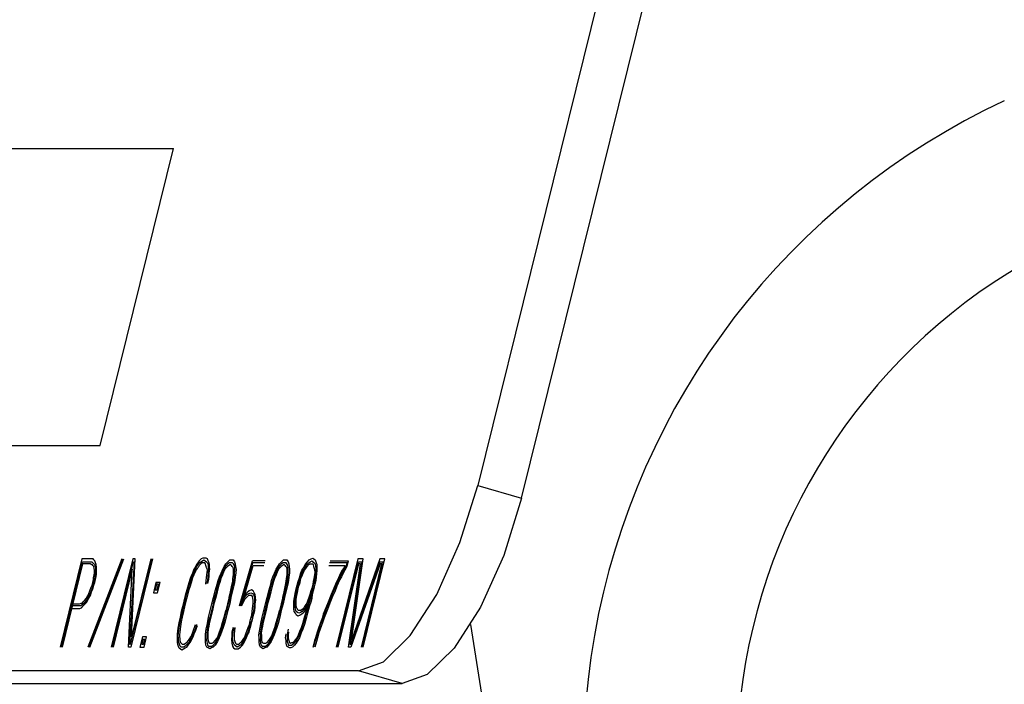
# Model space of a CAD drawing. Extents: x 1529 to 4201, y -422 to 622.
# Tile 143 of 256: x 2006.183 to 2006.824, y 501.18 to 501.613. Entities that reach past the tile are written whole.
import ezdxf

# ---------------------------------------------------------------- set-up
doc = ezdxf.new("R2010")
doc.units = 0
doc.header["$MEASUREMENT"] = 0
doc.layers.add('SPILL-BUCKET', color=1, linetype='CONTINUOUS')

msp = doc.modelspace()

# ---------------------------------------------------------------- linework, layer by layer
at = {"layer": 'SPILL-BUCKET', "color": 8, "linetype": 'Continuous'}
for p, q in [((2006.66077, 502.03364), (2006.48156, 501.30969)), ((2006.51009, 501.30141), (2006.68931, 502.02536)), ((2006.10454, 501.52872), (2006.28349, 501.52872)), ((2006.2357, 501.33567), (2006.28349, 501.52872)), ((2006.05675, 501.33567), (2006.2357, 501.33567)), ((2006.46999, 501.27241), (2006.48156, 501.30969)), ((2006.48156, 501.30969), (2006.51009, 501.30141)), ((2006.51009, 501.30141), (2006.49853, 501.26413)), ((2006.45487, 501.23877), (2006.46999, 501.27241)), ((2006.22389, 501.26179), (2006.20971, 501.20451)), ((2006.22944, 501.26179), (2006.22389, 501.26179)), ((2006.2499, 501.26179), (2006.22776, 501.20451)), ((2006.22848, 501.20451), (2006.25039, 501.26179)), ((2006.22896, 501.20451), (2006.25111, 501.26179)), ((2006.23017, 501.26179), (2006.22944, 501.26179)), ((2006.23114, 501.26179), (2006.23017, 501.26179)), ((2006.23171, 501.26118), (2006.23114, 501.26179)), ((2006.23228, 501.26057), (2006.23171, 501.26118)), ((2006.2327, 501.25935), (2006.23228, 501.26057)), ((2006.25709, 501.26179), (2006.24291, 501.20451)), ((2006.25543, 501.20633), (2006.26916, 501.26179)), ((2006.26988, 501.26179), (2006.2557, 501.20451)), ((2006.25616, 501.21121), (2006.25854, 501.26179)), ((2006.26868, 501.26179), (2006.25616, 501.21121)), ((2006.25854, 501.26179), (2006.25709, 501.26179)), ((2006.3003, 501.26057), (2006.29928, 501.25935)), ((2006.30157, 501.26179), (2006.3003, 501.26057)), ((2006.30136, 501.25996), (2006.30248, 501.26057)), ((2006.30269, 501.2624), (2006.30157, 501.26179)), ((2006.30248, 501.26057), (2006.30335, 501.26118)), ((2006.30365, 501.2624), (2006.30269, 501.2624)), ((2006.30335, 501.26118), (2006.30417, 501.26057)), ((2006.30486, 501.2624), (2006.30365, 501.2624)), ((2006.30417, 501.26057), (2006.30498, 501.25996)), ((2006.30568, 501.26179), (2006.30486, 501.2624)), ((2006.3061, 501.26057), (2006.30568, 501.26179)), ((2006.30676, 501.25935), (2006.3061, 501.26057)), ((2006.31892, 501.25996), (2006.32019, 501.26118)), ((2006.32019, 501.26118), (2006.3214, 501.26118)), ((2006.3214, 501.26118), (2006.32237, 501.26118)), ((2006.32237, 501.26118), (2006.32327, 501.25996)), ((2006.3265, 501.23132), (2006.33495, 501.26057)), ((2006.34316, 501.26057), (2006.33495, 501.26057)), ((2006.35381, 501.25996), (2006.35508, 501.26118)), ((2006.35508, 501.26118), (2006.35629, 501.26118)), ((2006.35629, 501.26118), (2006.35725, 501.26118)), ((2006.35725, 501.26118), (2006.35816, 501.25996)), ((2006.37065, 501.25996), (2006.37192, 501.26118)), ((2006.37192, 501.26118), (2006.37303, 501.26179)), ((2006.37258, 501.25996), (2006.3737, 501.26057)), ((2006.37303, 501.26179), (2006.37415, 501.2624)), ((2006.3737, 501.26057), (2006.37427, 501.25996)), ((2006.37415, 501.2624), (2006.37497, 501.26179)), ((2006.37497, 501.26179), (2006.37578, 501.26118)), ((2006.37578, 501.26118), (2006.3762, 501.25996)), ((2006.38547, 501.26057), (2006.3973, 501.26057)), ((2006.40358, 501.26179), (2006.38939, 501.20451)), ((2006.3973, 501.26057), (2006.39639, 501.25691)), ((2006.39938, 501.20877), (2006.40695, 501.26179)), ((2006.41782, 501.26179), (2006.39938, 501.20877)), ((2006.40695, 501.26179), (2006.40358, 501.26179)), ((2006.40702, 501.20451), (2006.4212, 501.26179)), ((2006.4212, 501.26179), (2006.41782, 501.26179)), ((2006.49853, 501.26413), (2006.48341, 501.23049)), ((2006.21044, 501.20451), (2006.22416, 501.25996)), ((2006.22435, 501.25874), (2006.21092, 501.20451)), ((2006.22416, 501.25996), (2006.22899, 501.25996)), ((2006.22869, 501.25874), (2006.22435, 501.25874)), ((2006.22941, 501.25874), (2006.22869, 501.25874)), ((2006.22899, 501.25996), (2006.22972, 501.25996)), ((2006.22999, 501.25813), (2006.22941, 501.25874)), ((2006.22972, 501.25996), (2006.23044, 501.25996)), ((2006.23047, 501.25813), (2006.22999, 501.25813)), ((2006.23044, 501.25996), (2006.23101, 501.25935)), ((2006.23104, 501.25752), (2006.23047, 501.25813)), ((2006.23101, 501.25935), (2006.23159, 501.25874)), ((2006.23162, 501.25691), (2006.23104, 501.25752)), ((2006.23159, 501.25874), (2006.23216, 501.25813)), ((2006.2318, 501.25569), (2006.23162, 501.25691)), ((2006.23198, 501.25448), (2006.2318, 501.25569)), ((2006.23201, 501.25265), (2006.23198, 501.25448)), ((2006.23216, 501.25813), (2006.23258, 501.25691)), ((2006.23258, 501.25691), (2006.23277, 501.25569)), ((2006.23313, 501.25813), (2006.2327, 501.25935)), ((2006.23277, 501.25569), (2006.2328, 501.25387)), ((2006.2334, 501.2563), (2006.23313, 501.25813)), ((2006.23331, 501.25204), (2006.23343, 501.25448)), ((2006.23343, 501.25448), (2006.2334, 501.2563)), ((2006.24363, 501.20451), (2006.25736, 501.25996)), ((2006.25664, 501.25509), (2006.24412, 501.20451)), ((2006.25425, 501.20451), (2006.25664, 501.25509)), ((2006.25784, 501.25996), (2006.25495, 501.20633)), ((2006.25736, 501.25996), (2006.25784, 501.25996)), ((2006.29677, 501.25509), (2006.29593, 501.25265)), ((2006.29756, 501.2563), (2006.29677, 501.25509)), ((2006.2972, 501.25387), (2006.29789, 501.25569)), ((2006.29807, 501.25448), (2006.29753, 501.25326)), ((2006.29849, 501.25813), (2006.29756, 501.2563)), ((2006.29789, 501.25569), (2006.29867, 501.25691)), ((2006.29885, 501.25569), (2006.29807, 501.25448)), ((2006.29928, 501.25935), (2006.29849, 501.25813)), ((2006.29867, 501.25691), (2006.29946, 501.25813)), ((2006.29949, 501.2563), (2006.29885, 501.25569)), ((2006.29946, 501.25813), (2006.30049, 501.25935)), ((2006.30027, 501.25752), (2006.29949, 501.2563)), ((2006.3013, 501.25874), (2006.30027, 501.25752)), ((2006.30049, 501.25935), (2006.30136, 501.25996)), ((2006.30218, 501.25935), (2006.3013, 501.25874)), ((2006.3029, 501.25935), (2006.30218, 501.25935)), ((2006.30386, 501.25935), (2006.3029, 501.25935)), ((2006.30444, 501.25874), (2006.30386, 501.25935)), ((2006.30462, 501.25752), (2006.30444, 501.25874)), ((2006.30504, 501.2563), (2006.30462, 501.25752)), ((2006.30498, 501.25996), (2006.30556, 501.25935)), ((2006.30537, 501.25569), (2006.30504, 501.2563)), ((2006.30556, 501.25448), (2006.30537, 501.25569)), ((2006.30549, 501.25326), (2006.30556, 501.25448)), ((2006.30556, 501.25935), (2006.30598, 501.25813)), ((2006.30598, 501.25813), (2006.30616, 501.25691)), ((2006.30634, 501.25569), (2006.30613, 501.25387)), ((2006.30616, 501.25691), (2006.30634, 501.25569)), ((2006.30694, 501.25813), (2006.30676, 501.25935)), ((2006.30679, 501.25265), (2006.30716, 501.25509)), ((2006.30697, 501.2563), (2006.30694, 501.25813)), ((2006.30716, 501.25509), (2006.30697, 501.2563)), ((2006.31446, 501.25265), (2006.31555, 501.25509)), ((2006.31588, 501.25448), (2006.31479, 501.25204)), ((2006.31555, 501.25509), (2006.31648, 501.25691)), ((2006.31681, 501.2563), (2006.31588, 501.25448)), ((2006.31699, 501.25509), (2006.31606, 501.25326)), ((2006.31648, 501.25691), (2006.31766, 501.25874)), ((2006.31784, 501.25752), (2006.31681, 501.2563)), ((2006.31802, 501.2563), (2006.31699, 501.25509)), ((2006.31766, 501.25874), (2006.31892, 501.25996)), ((2006.31886, 501.25874), (2006.31784, 501.25752)), ((2006.31865, 501.25691), (2006.31802, 501.2563)), ((2006.31953, 501.25752), (2006.31865, 501.25691)), ((2006.31998, 501.25935), (2006.31886, 501.25874)), ((2006.32064, 501.25813), (2006.31953, 501.25752)), ((2006.32095, 501.25935), (2006.31998, 501.25935)), ((2006.32122, 501.25752), (2006.32064, 501.25813)), ((2006.32191, 501.25935), (2006.32095, 501.25935)), ((2006.32179, 501.25691), (2006.32122, 501.25752)), ((2006.32237, 501.2563), (2006.32179, 501.25691)), ((2006.32248, 501.25874), (2006.32191, 501.25935)), ((2006.32255, 501.25509), (2006.32237, 501.2563)), ((2006.32315, 501.25752), (2006.32248, 501.25874)), ((2006.32258, 501.25326), (2006.32255, 501.25509)), ((2006.32333, 501.2563), (2006.32315, 501.25752)), ((2006.32324, 501.25204), (2006.32336, 501.25448)), ((2006.32327, 501.25996), (2006.32369, 501.25874)), ((2006.32336, 501.25448), (2006.32333, 501.2563)), ((2006.32369, 501.25874), (2006.32396, 501.25691)), ((2006.32396, 501.25691), (2006.32424, 501.25509)), ((2006.32424, 501.25509), (2006.32411, 501.25265)), ((2006.32698, 501.23132), (2006.33513, 501.25935)), ((2006.32771, 501.23132), (2006.3354, 501.25752)), ((2006.34286, 501.25935), (2006.33513, 501.25935)), ((2006.3354, 501.25752), (2006.3424, 501.25752)), ((2006.34934, 501.25265), (2006.35043, 501.25509)), ((2006.35076, 501.25448), (2006.34968, 501.25204)), ((2006.35043, 501.25509), (2006.35136, 501.25691)), ((2006.3517, 501.2563), (2006.35076, 501.25448)), ((2006.35188, 501.25509), (2006.35094, 501.25326)), ((2006.35136, 501.25691), (2006.35254, 501.25874)), ((2006.35272, 501.25752), (2006.3517, 501.2563)), ((2006.35291, 501.2563), (2006.35188, 501.25509)), ((2006.35254, 501.25874), (2006.35381, 501.25996)), ((2006.35375, 501.25874), (2006.35272, 501.25752)), ((2006.35354, 501.25691), (2006.35291, 501.2563)), ((2006.35441, 501.25752), (2006.35354, 501.25691)), ((2006.35487, 501.25935), (2006.35375, 501.25874)), ((2006.35553, 501.25813), (2006.35441, 501.25752)), ((2006.35583, 501.25935), (2006.35487, 501.25935)), ((2006.3561, 501.25752), (2006.35553, 501.25813)), ((2006.3568, 501.25935), (2006.35583, 501.25935)), ((2006.35668, 501.25691), (2006.3561, 501.25752)), ((2006.35725, 501.2563), (2006.35668, 501.25691)), ((2006.35737, 501.25874), (2006.3568, 501.25935)), ((2006.35743, 501.25509), (2006.35725, 501.2563)), ((2006.35804, 501.25752), (2006.35737, 501.25874)), ((2006.35746, 501.25326), (2006.35743, 501.25509)), ((2006.35822, 501.2563), (2006.35804, 501.25752)), ((2006.35813, 501.25204), (2006.35825, 501.25448)), ((2006.35816, 501.25996), (2006.35858, 501.25874)), ((2006.35825, 501.25448), (2006.35822, 501.2563)), ((2006.35858, 501.25874), (2006.35885, 501.25691)), ((2006.35885, 501.25691), (2006.35912, 501.25509)), ((2006.35912, 501.25509), (2006.359, 501.25265)), ((2006.36627, 501.25204), (2006.36712, 501.25448)), ((2006.36712, 501.25448), (2006.3683, 501.2563)), ((2006.36754, 501.25326), (2006.36863, 501.25569)), ((2006.36787, 501.25265), (2006.36881, 501.25448)), ((2006.3683, 501.2563), (2006.36923, 501.25813)), ((2006.36863, 501.25569), (2006.36941, 501.25691)), ((2006.36881, 501.25448), (2006.36959, 501.25569)), ((2006.36923, 501.25813), (2006.37065, 501.25996)), ((2006.36941, 501.25691), (2006.37059, 501.25874)), ((2006.36959, 501.25569), (2006.37062, 501.25691)), ((2006.37059, 501.25874), (2006.37171, 501.25935)), ((2006.37062, 501.25691), (2006.37165, 501.25813)), ((2006.37165, 501.25813), (2006.37252, 501.25874)), ((2006.37171, 501.25935), (2006.37258, 501.25996)), ((2006.37252, 501.25874), (2006.37324, 501.25874)), ((2006.37324, 501.25874), (2006.37397, 501.25874)), ((2006.37397, 501.25874), (2006.37454, 501.25813)), ((2006.37427, 501.25996), (2006.37509, 501.25935)), ((2006.37454, 501.25813), (2006.37473, 501.25691)), ((2006.37473, 501.25691), (2006.37515, 501.25569)), ((2006.37509, 501.25935), (2006.37566, 501.25874)), ((2006.37515, 501.25569), (2006.37533, 501.25448)), ((2006.37533, 501.25448), (2006.37551, 501.25326)), ((2006.37566, 501.25874), (2006.37593, 501.25691)), ((2006.37593, 501.25691), (2006.37611, 501.25569)), ((2006.37611, 501.25569), (2006.37614, 501.25387)), ((2006.3762, 501.25996), (2006.37672, 501.25813)), ((2006.37678, 501.25448), (2006.37665, 501.25204)), ((2006.37672, 501.25813), (2006.3769, 501.25691)), ((2006.3769, 501.25691), (2006.37678, 501.25448)), ((2006.38471, 501.25752), (2006.39509, 501.25752)), ((2006.39651, 501.25935), (2006.38517, 501.25935)), ((2006.39012, 501.20451), (2006.40385, 501.25996)), ((2006.40403, 501.25874), (2006.3906, 501.20451)), ((2006.39338, 501.25448), (2006.39205, 501.25204)), ((2006.39455, 501.2563), (2006.39338, 501.25448)), ((2006.39356, 501.25326), (2006.39488, 501.25569)), ((2006.39506, 501.25448), (2006.39389, 501.25265)), ((2006.39509, 501.25752), (2006.39455, 501.2563)), ((2006.39488, 501.25569), (2006.39606, 501.25752)), ((2006.39639, 501.25691), (2006.39506, 501.25448)), ((2006.39606, 501.25752), (2006.39651, 501.25935)), ((2006.39736, 501.20451), (2006.40524, 501.25874)), ((2006.40602, 501.25996), (2006.3983, 501.20633)), ((2006.39902, 501.20633), (2006.41785, 501.25996)), ((2006.41803, 501.25874), (2006.39905, 501.20451)), ((2006.40385, 501.25996), (2006.40602, 501.25996)), ((2006.40524, 501.25874), (2006.40403, 501.25874)), ((2006.40581, 501.20451), (2006.41924, 501.25874)), ((2006.42002, 501.25996), (2006.40629, 501.20451)), ((2006.41785, 501.25996), (2006.42002, 501.25996)), ((2006.41924, 501.25874), (2006.41803, 501.25874)), ((2006.23099, 501.24655), (2006.23144, 501.24838)), ((2006.23144, 501.24838), (2006.2315, 501.2496)), ((2006.23192, 501.24838), (2006.23147, 501.24655)), ((2006.2315, 501.2496), (2006.23195, 501.25143)), ((2006.23237, 501.25021), (2006.23192, 501.24838)), ((2006.23195, 501.25143), (2006.23201, 501.25265)), ((2006.23219, 501.24655), (2006.23264, 501.24838)), ((2006.23258, 501.25204), (2006.23237, 501.25021)), ((2006.2328, 501.25387), (2006.23258, 501.25204)), ((2006.23264, 501.24838), (2006.2331, 501.25021)), ((2006.2331, 501.25021), (2006.23331, 501.25204)), ((2006.29415, 501.24838), (2006.293, 501.24473)), ((2006.29373, 501.24473), (2006.29472, 501.24777)), ((2006.29499, 501.25082), (2006.29415, 501.24838)), ((2006.29544, 501.24777), (2006.2943, 501.24412)), ((2006.29472, 501.24777), (2006.29557, 501.25021)), ((2006.29593, 501.25265), (2006.29499, 501.25082)), ((2006.2959, 501.2496), (2006.29544, 501.24777)), ((2006.29557, 501.25021), (2006.29626, 501.25204)), ((2006.29683, 501.25143), (2006.2959, 501.2496)), ((2006.29626, 501.25204), (2006.2972, 501.25387)), ((2006.29753, 501.25326), (2006.29683, 501.25143)), ((2006.3045, 501.24534), (2006.30486, 501.24777)), ((2006.30486, 501.24777), (2006.30507, 501.2496)), ((2006.30507, 501.2496), (2006.30528, 501.25143)), ((2006.30559, 501.24777), (2006.30513, 501.24595)), ((2006.30528, 501.25143), (2006.30549, 501.25326)), ((2006.30595, 501.25021), (2006.30559, 501.24777)), ((2006.30586, 501.24595), (2006.30646, 501.24838)), ((2006.30616, 501.25204), (2006.30595, 501.25021)), ((2006.30613, 501.25387), (2006.30616, 501.25204)), ((2006.30646, 501.24838), (2006.30682, 501.25082)), ((2006.30682, 501.25082), (2006.30679, 501.25265)), ((2006.31192, 501.24534), (2006.31253, 501.24777)), ((2006.31253, 501.24777), (2006.31337, 501.25021)), ((2006.31395, 501.2496), (2006.3131, 501.24716)), ((2006.31337, 501.25021), (2006.31446, 501.25265)), ((2006.31428, 501.24899), (2006.31383, 501.24716)), ((2006.31479, 501.25204), (2006.31395, 501.2496)), ((2006.31536, 501.25143), (2006.31428, 501.24899)), ((2006.31606, 501.25326), (2006.31536, 501.25143)), ((2006.32203, 501.24716), (2006.32224, 501.24899)), ((2006.32224, 501.24899), (2006.32261, 501.25143)), ((2006.32261, 501.25143), (2006.32258, 501.25326)), ((2006.32276, 501.24716), (2006.32312, 501.2496)), ((2006.32339, 501.24777), (2006.32303, 501.24534)), ((2006.32312, 501.2496), (2006.32324, 501.25204)), ((2006.32375, 501.25021), (2006.32339, 501.24777)), ((2006.32411, 501.25265), (2006.32375, 501.25021)), ((2006.34681, 501.24534), (2006.34741, 501.24777)), ((2006.34741, 501.24777), (2006.34826, 501.25021)), ((2006.34883, 501.2496), (2006.34799, 501.24716)), ((2006.34826, 501.25021), (2006.34934, 501.25265)), ((2006.34916, 501.24899), (2006.34871, 501.24716)), ((2006.34968, 501.25204), (2006.34883, 501.2496)), ((2006.35025, 501.25143), (2006.34916, 501.24899)), ((2006.35094, 501.25326), (2006.35025, 501.25143)), ((2006.35692, 501.24716), (2006.35713, 501.24899)), ((2006.35713, 501.24899), (2006.35749, 501.25143)), ((2006.35749, 501.25143), (2006.35746, 501.25326)), ((2006.35764, 501.24716), (2006.358, 501.2496)), ((2006.35828, 501.24777), (2006.35792, 501.24534)), ((2006.358, 501.2496), (2006.35813, 501.25204)), ((2006.35864, 501.25021), (2006.35828, 501.24777)), ((2006.359, 501.25265), (2006.35864, 501.25021)), ((2006.36458, 501.24716), (2006.36543, 501.2496)), ((2006.36516, 501.24655), (2006.366, 501.24899)), ((2006.36543, 501.2496), (2006.36627, 501.25204)), ((2006.36588, 501.24655), (2006.36649, 501.24899)), ((2006.366, 501.24899), (2006.36661, 501.25143)), ((2006.36649, 501.24899), (2006.36718, 501.25082)), ((2006.36661, 501.25143), (2006.36754, 501.25326)), ((2006.36718, 501.25082), (2006.36787, 501.25265)), ((2006.37494, 501.24899), (2006.37448, 501.24716)), ((2006.3753, 501.25143), (2006.37494, 501.24899)), ((2006.37557, 501.2496), (2006.37521, 501.24716)), ((2006.37551, 501.25326), (2006.3753, 501.25143)), ((2006.37608, 501.24777), (2006.37548, 501.24534)), ((2006.37593, 501.25204), (2006.37557, 501.2496)), ((2006.37614, 501.25387), (2006.37593, 501.25204)), ((2006.37644, 501.25021), (2006.37608, 501.24777)), ((2006.37665, 501.25204), (2006.37644, 501.25021)), ((2006.39096, 501.2496), (2006.38894, 501.24534)), ((2006.38951, 501.24473), (2006.39153, 501.24899)), ((2006.39187, 501.24838), (2006.38984, 501.24412)), ((2006.39205, 501.25204), (2006.39096, 501.2496)), ((2006.39153, 501.24899), (2006.39262, 501.25143)), ((2006.3928, 501.25021), (2006.39187, 501.24838)), ((2006.39262, 501.25143), (2006.39356, 501.25326)), ((2006.39389, 501.25265), (2006.3928, 501.25021)), ((2006.22914, 501.24107), (2006.22999, 501.24351)), ((2006.23056, 501.2429), (2006.22972, 501.24046)), ((2006.22999, 501.24351), (2006.23053, 501.24473)), ((2006.2302, 501.24046), (2006.23089, 501.24229)), ((2006.23053, 501.24473), (2006.23099, 501.24655)), ((2006.23102, 501.24473), (2006.23056, 501.2429)), ((2006.23089, 501.24229), (2006.23174, 501.24473)), ((2006.23147, 501.24655), (2006.23102, 501.24473)), ((2006.23174, 501.24473), (2006.23219, 501.24655)), ((2006.27209, 501.24655), (2006.27043, 501.23985)), ((2006.27251, 501.24534), (2006.2716, 501.24168)), ((2006.2716, 501.24168), (2006.27281, 501.24168)), ((2006.27474, 501.24655), (2006.27209, 501.24655)), ((2006.27372, 501.24534), (2006.27251, 501.24534)), ((2006.27281, 501.24168), (2006.27372, 501.24534)), ((2006.27309, 501.23985), (2006.27474, 501.24655)), ((2006.29225, 501.24168), (2006.2911, 501.23802)), ((2006.293, 501.24473), (2006.29225, 501.24168)), ((2006.29258, 501.24107), (2006.29373, 501.24473)), ((2006.2943, 501.24412), (2006.2933, 501.24107)), ((2006.31063, 501.24107), (2006.31192, 501.24534)), ((2006.31226, 501.24473), (2006.3112, 501.24046)), ((2006.31298, 501.24473), (2006.31192, 501.24046)), ((2006.3131, 501.24716), (2006.31226, 501.24473)), ((2006.31383, 501.24716), (2006.31298, 501.24473)), ((2006.32062, 501.24046), (2006.32143, 501.24473)), ((2006.32134, 501.24046), (2006.32215, 501.24473)), ((2006.32143, 501.24473), (2006.32203, 501.24716)), ((2006.32303, 501.24534), (2006.32197, 501.24107)), ((2006.32215, 501.24473), (2006.32276, 501.24716)), ((2006.33438, 501.24168), (2006.33278, 501.24107)), ((2006.33543, 501.24107), (2006.33438, 501.24168)), ((2006.34551, 501.24107), (2006.34681, 501.24534)), ((2006.34714, 501.24473), (2006.34609, 501.24046)), ((2006.34787, 501.24473), (2006.34681, 501.24046)), ((2006.34799, 501.24716), (2006.34714, 501.24473)), ((2006.34871, 501.24716), (2006.34787, 501.24473)), ((2006.3555, 501.24046), (2006.35632, 501.24473)), ((2006.35622, 501.24046), (2006.35704, 501.24473)), ((2006.35632, 501.24473), (2006.35692, 501.24716)), ((2006.35792, 501.24534), (2006.35686, 501.24107)), ((2006.35704, 501.24473), (2006.35764, 501.24716)), ((2006.36262, 501.23924), (2006.36338, 501.24229)), ((2006.36338, 501.24229), (2006.36398, 501.24473)), ((2006.3635, 501.23985), (2006.3641, 501.24229)), ((2006.36398, 501.24473), (2006.36458, 501.24716)), ((2006.3641, 501.24229), (2006.36471, 501.24473)), ((2006.36422, 501.23985), (2006.36459, 501.24229)), ((2006.36459, 501.24229), (2006.36504, 501.24412)), ((2006.36471, 501.24473), (2006.36516, 501.24655)), ((2006.36504, 501.24412), (2006.36588, 501.24655)), ((2006.37367, 501.2429), (2006.37298, 501.24107)), ((2006.37367, 501.2429), (2006.37322, 501.24107)), ((2006.37427, 501.24534), (2006.37367, 501.2429)), ((2006.37394, 501.24107), (2006.3743, 501.24351)), ((2006.37448, 501.24716), (2006.37427, 501.24534)), ((2006.37488, 501.2429), (2006.37427, 501.24046)), ((2006.3743, 501.24351), (2006.37491, 501.24595)), ((2006.37503, 501.24351), (2006.37442, 501.24107)), ((2006.37521, 501.24716), (2006.37476, 501.24534)), ((2006.37548, 501.24534), (2006.37488, 501.2429)), ((2006.38755, 501.24168), (2006.38607, 501.23863)), ((2006.38894, 501.24534), (2006.38755, 501.24168)), ((2006.38788, 501.24107), (2006.38951, 501.24473)), ((2006.38984, 501.24412), (2006.38846, 501.24046)), ((2006.22507, 501.23436), (2006.2257, 501.23497)), ((2006.2257, 501.23497), (2006.22673, 501.23619)), ((2006.22691, 501.23497), (2006.22588, 501.23376)), ((2006.22673, 501.23619), (2006.22766, 501.23802)), ((2006.22785, 501.2368), (2006.22691, 501.23497)), ((2006.22709, 501.23376), (2006.22803, 501.23558)), ((2006.22766, 501.23802), (2006.22845, 501.23924)), ((2006.22878, 501.23863), (2006.22785, 501.2368)), ((2006.22803, 501.23558), (2006.22936, 501.23802)), ((2006.22845, 501.23924), (2006.22914, 501.24107)), ((2006.22972, 501.24046), (2006.22878, 501.23863)), ((2006.22936, 501.23802), (2006.2302, 501.24046)), ((2006.27043, 501.23985), (2006.27309, 501.23985)), ((2006.2911, 501.23802), (2006.2902, 501.23436)), ((2006.29092, 501.23436), (2006.29182, 501.23802)), ((2006.2924, 501.23741), (2006.29164, 501.23436)), ((2006.29182, 501.23802), (2006.29258, 501.24107)), ((2006.2933, 501.24107), (2006.2924, 501.23741)), ((2006.30851, 501.23254), (2006.30957, 501.2368)), ((2006.31029, 501.2368), (2006.30924, 501.23254)), ((2006.30957, 501.2368), (2006.31063, 501.24107)), ((2006.31102, 501.2368), (2006.30972, 501.23254)), ((2006.3112, 501.24046), (2006.31029, 501.2368)), ((2006.31192, 501.24046), (2006.31102, 501.2368)), ((2006.31971, 501.2368), (2006.31865, 501.23254)), ((2006.31938, 501.23254), (2006.32044, 501.2368)), ((2006.31971, 501.2368), (2006.32062, 501.24046)), ((2006.32092, 501.2368), (2006.3201, 501.23254)), ((2006.32044, 501.2368), (2006.32134, 501.24046)), ((2006.32197, 501.24107), (2006.32092, 501.2368)), ((2006.32997, 501.23558), (2006.32879, 501.23376)), ((2006.32886, 501.23497), (2006.32979, 501.2368)), ((2006.33127, 501.23985), (2006.32961, 501.23802)), ((2006.32979, 501.2368), (2006.33121, 501.23863)), ((2006.331, 501.2368), (2006.32997, 501.23558)), ((2006.33227, 501.23802), (2006.331, 501.2368)), ((2006.33121, 501.23863), (2006.33256, 501.23924)), ((2006.33278, 501.24107), (2006.33127, 501.23985)), ((2006.33347, 501.23802), (2006.33227, 501.23802)), ((2006.33256, 501.23924), (2006.33392, 501.23985)), ((2006.33444, 501.23802), (2006.33347, 501.23802)), ((2006.33392, 501.23985), (2006.33498, 501.23924)), ((2006.33501, 501.23741), (2006.33444, 501.23802)), ((2006.33498, 501.23924), (2006.33555, 501.23863)), ((2006.33519, 501.23619), (2006.33501, 501.23741)), ((2006.33537, 501.23497), (2006.33519, 501.23619)), ((2006.3354, 501.23315), (2006.33537, 501.23497)), ((2006.3361, 501.23985), (2006.33543, 501.24107)), ((2006.33555, 501.23863), (2006.33598, 501.23741)), ((2006.33598, 501.23741), (2006.33616, 501.23619)), ((2006.33676, 501.23863), (2006.3361, 501.23985)), ((2006.33616, 501.23619), (2006.33619, 501.23436)), ((2006.3367, 501.23254), (2006.33706, 501.23497)), ((2006.33679, 501.2368), (2006.33676, 501.23863)), ((2006.33706, 501.23497), (2006.33679, 501.2368)), ((2006.3434, 501.23254), (2006.34446, 501.2368)), ((2006.34518, 501.2368), (2006.34413, 501.23254)), ((2006.34446, 501.2368), (2006.34551, 501.24107)), ((2006.34591, 501.2368), (2006.34461, 501.23254)), ((2006.34609, 501.24046), (2006.34518, 501.2368)), ((2006.34681, 501.24046), (2006.34591, 501.2368)), ((2006.3546, 501.2368), (2006.35354, 501.23254)), ((2006.35426, 501.23254), (2006.35532, 501.2368)), ((2006.3546, 501.2368), (2006.3555, 501.24046)), ((2006.3558, 501.2368), (2006.35499, 501.23254)), ((2006.35532, 501.2368), (2006.35622, 501.24046)), ((2006.35686, 501.24107), (2006.3558, 501.2368)), ((2006.3619, 501.23436), (2006.36226, 501.2368)), ((2006.36226, 501.2368), (2006.36262, 501.23924)), ((2006.36256, 501.23315), (2006.36278, 501.23497)), ((2006.36278, 501.23497), (2006.36314, 501.23741)), ((2006.36314, 501.23741), (2006.3635, 501.23985)), ((2006.36341, 501.23558), (2006.36377, 501.23802)), ((2006.36344, 501.23376), (2006.36341, 501.23558)), ((2006.36377, 501.23802), (2006.36422, 501.23985)), ((2006.37098, 501.23497), (2006.37029, 501.23315)), ((2006.37168, 501.2368), (2006.37098, 501.23497)), ((2006.37141, 501.23376), (2006.37201, 501.23619)), ((2006.37225, 501.23619), (2006.37156, 501.23436)), ((2006.37237, 501.23863), (2006.37168, 501.2368)), ((2006.37258, 501.23558), (2006.37189, 501.23376)), ((2006.37201, 501.23619), (2006.37261, 501.23863)), ((2006.37213, 501.23376), (2006.37273, 501.23619)), ((2006.3731, 501.23863), (2006.37225, 501.23619)), ((2006.37298, 501.24107), (2006.37237, 501.23863)), ((2006.37343, 501.23802), (2006.37258, 501.23558)), ((2006.37261, 501.23863), (2006.37322, 501.24107)), ((2006.37273, 501.23619), (2006.37334, 501.23863)), ((2006.37346, 501.23619), (2006.37285, 501.23376)), ((2006.37355, 501.24046), (2006.3731, 501.23863)), ((2006.37334, 501.23863), (2006.37394, 501.24107)), ((2006.37427, 501.24046), (2006.37343, 501.23802)), ((2006.37382, 501.23863), (2006.37346, 501.23619)), ((2006.37442, 501.24107), (2006.37382, 501.23863)), ((2006.38607, 501.23863), (2006.38414, 501.23376)), ((2006.38487, 501.23376), (2006.38665, 501.23802)), ((2006.38698, 501.23741), (2006.3852, 501.23315)), ((2006.38665, 501.23802), (2006.38788, 501.24107)), ((2006.38846, 501.24046), (2006.38698, 501.23741)), ((2006.43769, 501.21207), (2006.45487, 501.23877)), ((2006.2159, 501.22949), (2006.22145, 501.22949)), ((2006.2219, 501.23132), (2006.21707, 501.23132)), ((2006.21786, 501.23254), (2006.2222, 501.23254)), ((2006.22145, 501.22949), (2006.22242, 501.22949)), ((2006.22287, 501.23132), (2006.2219, 501.23132)), ((2006.2222, 501.23254), (2006.22332, 501.23315)), ((2006.22242, 501.22949), (2006.22353, 501.2301)), ((2006.22399, 501.23193), (2006.22287, 501.23132)), ((2006.22332, 501.23315), (2006.22404, 501.23315)), ((2006.22353, 501.2301), (2006.2248, 501.23132)), ((2006.22486, 501.23254), (2006.22399, 501.23193)), ((2006.22404, 501.23315), (2006.22507, 501.23436)), ((2006.2248, 501.23132), (2006.22607, 501.23254)), ((2006.22588, 501.23376), (2006.22486, 501.23254)), ((2006.22607, 501.23254), (2006.22709, 501.23376)), ((2006.28929, 501.23071), (2006.28854, 501.22766)), ((2006.28926, 501.22766), (2006.29001, 501.23071)), ((2006.2902, 501.23436), (2006.28929, 501.23071)), ((2006.29074, 501.23071), (2006.28999, 501.22766)), ((2006.29001, 501.23071), (2006.29092, 501.23436)), ((2006.29164, 501.23436), (2006.29074, 501.23071)), ((2006.30746, 501.22827), (2006.30851, 501.23254)), ((2006.30924, 501.23254), (2006.30818, 501.22827)), ((2006.30972, 501.23254), (2006.30891, 501.22827)), ((2006.31865, 501.23254), (2006.3176, 501.22827)), ((2006.31832, 501.22827), (2006.31938, 501.23254)), ((2006.3201, 501.23254), (2006.31881, 501.22827)), ((2006.32879, 501.23376), (2006.32771, 501.23132)), ((2006.33477, 501.22766), (2006.33498, 501.22949)), ((2006.33498, 501.22949), (2006.33519, 501.23132)), ((2006.33519, 501.23132), (2006.3354, 501.23315)), ((2006.33586, 501.2301), (2006.3355, 501.22766)), ((2006.33607, 501.23193), (2006.33586, 501.2301)), ((2006.33619, 501.23436), (2006.33607, 501.23193)), ((2006.33637, 501.22827), (2006.33673, 501.23071)), ((2006.33673, 501.23071), (2006.3367, 501.23254)), ((2006.34234, 501.22827), (2006.3434, 501.23254)), ((2006.34413, 501.23254), (2006.34307, 501.22827)), ((2006.34461, 501.23254), (2006.34379, 501.22827)), ((2006.35354, 501.23254), (2006.35248, 501.22827)), ((2006.35321, 501.22827), (2006.35426, 501.23254)), ((2006.35499, 501.23254), (2006.35369, 501.22827)), ((2006.36178, 501.23193), (2006.3619, 501.23436)), ((2006.3619, 501.22949), (2006.36178, 501.23193)), ((2006.36217, 501.22766), (2006.3619, 501.22949)), ((2006.36268, 501.23071), (2006.36256, 501.23315)), ((2006.36296, 501.22888), (2006.36268, 501.23071)), ((2006.36338, 501.22766), (2006.36296, 501.22888)), ((2006.36347, 501.23193), (2006.36344, 501.23376)), ((2006.3635, 501.2301), (2006.36347, 501.23193)), ((2006.36407, 501.22949), (2006.3635, 501.2301)), ((2006.36474, 501.22827), (2006.36407, 501.22949)), ((2006.3673, 501.22888), (2006.36643, 501.22827)), ((2006.36827, 501.22888), (2006.36724, 501.22766)), ((2006.36833, 501.2301), (2006.3673, 501.22888)), ((2006.36929, 501.2301), (2006.36827, 501.22888)), ((2006.36947, 501.22888), (2006.3683, 501.22705)), ((2006.36911, 501.23132), (2006.36833, 501.2301)), ((2006.37029, 501.23315), (2006.36911, 501.23132)), ((2006.37047, 501.23193), (2006.36929, 501.2301)), ((2006.3708, 501.23132), (2006.36947, 501.22888)), ((2006.3696, 501.22644), (2006.3702, 501.22888)), ((2006.37008, 501.22644), (2006.37092, 501.22888)), ((2006.3702, 501.22888), (2006.3708, 501.23132)), ((2006.37156, 501.23436), (2006.37047, 501.23193)), ((2006.37189, 501.23376), (2006.3708, 501.23132)), ((2006.3708, 501.23132), (2006.37141, 501.23376)), ((2006.37141, 501.22888), (2006.3708, 501.22644)), ((2006.37092, 501.22888), (2006.37153, 501.23132)), ((2006.37201, 501.23132), (2006.37141, 501.22888)), ((2006.37153, 501.23132), (2006.37213, 501.23376)), ((2006.37285, 501.23376), (2006.37201, 501.23132)), ((2006.38275, 501.2301), (2006.38097, 501.22583)), ((2006.38155, 501.22522), (2006.38308, 501.22949)), ((2006.38366, 501.22888), (2006.38212, 501.22461)), ((2006.38414, 501.23376), (2006.38275, 501.2301)), ((2006.38308, 501.22949), (2006.38487, 501.23376)), ((2006.3852, 501.23315), (2006.38366, 501.22888)), ((2006.48341, 501.23049), (2006.46622, 501.2038)), ((2006.28787, 501.22401), (2006.28697, 501.22035)), ((2006.28784, 501.22096), (2006.2886, 501.22401)), ((2006.28854, 501.22766), (2006.28787, 501.22401)), ((2006.28908, 501.22401), (2006.28857, 501.22096)), ((2006.2886, 501.22401), (2006.28926, 501.22766)), ((2006.28999, 501.22766), (2006.28908, 501.22401)), ((2006.30559, 501.21974), (2006.3064, 501.22401)), ((2006.30713, 501.22401), (2006.30607, 501.21974)), ((2006.3064, 501.22401), (2006.30746, 501.22827)), ((2006.30785, 501.22401), (2006.3068, 501.21974)), ((2006.30818, 501.22827), (2006.30713, 501.22401)), ((2006.30891, 501.22827), (2006.30785, 501.22401)), ((2006.31525, 501.21974), (2006.31654, 501.22401)), ((2006.31597, 501.21974), (2006.31703, 501.22401)), ((2006.31654, 501.22401), (2006.3176, 501.22827)), ((2006.31775, 501.22401), (2006.31669, 501.21974)), ((2006.31703, 501.22401), (2006.31832, 501.22827)), ((2006.31881, 501.22827), (2006.31775, 501.22401)), ((2006.3335, 501.22157), (2006.33395, 501.2234)), ((2006.33395, 501.2234), (2006.33441, 501.22522)), ((2006.33468, 501.2234), (2006.33423, 501.22157)), ((2006.33441, 501.22522), (2006.33477, 501.22766)), ((2006.33456, 501.22096), (2006.33516, 501.2234)), ((2006.33504, 501.22583), (2006.33468, 501.2234)), ((2006.3355, 501.22766), (2006.33504, 501.22583)), ((2006.33516, 501.2234), (2006.33577, 501.22583)), ((2006.33577, 501.22583), (2006.33637, 501.22827)), ((2006.34047, 501.21974), (2006.34129, 501.22401)), ((2006.34201, 501.22401), (2006.34096, 501.21974)), ((2006.34129, 501.22401), (2006.34234, 501.22827)), ((2006.34274, 501.22401), (2006.34168, 501.21974)), ((2006.34307, 501.22827), (2006.34201, 501.22401)), ((2006.34379, 501.22827), (2006.34274, 501.22401)), ((2006.35013, 501.21974), (2006.35143, 501.22401)), ((2006.35085, 501.21974), (2006.35191, 501.22401)), ((2006.35143, 501.22401), (2006.35248, 501.22827)), ((2006.35263, 501.22401), (2006.35158, 501.21974)), ((2006.35191, 501.22401), (2006.35321, 501.22827)), ((2006.35369, 501.22827), (2006.35263, 501.22401)), ((2006.36284, 501.22644), (2006.36217, 501.22766)), ((2006.3635, 501.22522), (2006.36284, 501.22644)), ((2006.36419, 501.22705), (2006.36338, 501.22766)), ((2006.36456, 501.22461), (2006.3635, 501.22522)), ((2006.36501, 501.22644), (2006.36419, 501.22705)), ((2006.36591, 501.22522), (2006.36456, 501.22461)), ((2006.36546, 501.22827), (2006.36474, 501.22827)), ((2006.36613, 501.22705), (2006.36501, 501.22644)), ((2006.36643, 501.22827), (2006.36546, 501.22827)), ((2006.36703, 501.22583), (2006.36591, 501.22522)), ((2006.36724, 501.22766), (2006.36613, 501.22705)), ((2006.3683, 501.22705), (2006.36703, 501.22583)), ((2006.36769, 501.21974), (2006.3683, 501.22218)), ((2006.3683, 501.22218), (2006.36875, 501.22401)), ((2006.36875, 501.22401), (2006.3696, 501.22644)), ((2006.36887, 501.22157), (2006.36947, 501.22401)), ((2006.3702, 501.22401), (2006.36936, 501.22157)), ((2006.36947, 501.22401), (2006.37008, 501.22644)), ((2006.3708, 501.22644), (2006.3702, 501.22401)), ((2006.38037, 501.2234), (2006.37968, 501.22157)), ((2006.38001, 501.22096), (2006.38085, 501.2234)), ((2006.38097, 501.22583), (2006.38037, 501.2234)), ((2006.38143, 501.22279), (2006.38058, 501.22035)), ((2006.38085, 501.2234), (2006.38155, 501.22522)), ((2006.38212, 501.22461), (2006.38143, 501.22279)), ((2006.2863, 501.21669), (2006.28609, 501.21487)), ((2006.28697, 501.22035), (2006.2863, 501.21669)), ((2006.28697, 501.21547), (2006.28718, 501.2173)), ((2006.28718, 501.2173), (2006.28784, 501.22096)), ((2006.28784, 501.21608), (2006.28763, 501.21426)), ((2006.28805, 501.21791), (2006.28784, 501.21608)), ((2006.28857, 501.22096), (2006.28805, 501.21791)), ((2006.29608, 501.21426), (2006.29678, 501.21608)), ((2006.29678, 501.21608), (2006.29747, 501.21791)), ((2006.29804, 501.2173), (2006.29735, 501.21547)), ((2006.29747, 501.21791), (2006.29777, 501.21913)), ((2006.29792, 501.21487), (2006.29838, 501.21669)), ((2006.29849, 501.21913), (2006.29804, 501.2173)), ((2006.29838, 501.21669), (2006.29907, 501.21852)), ((2006.30462, 501.21487), (2006.30498, 501.2173)), ((2006.30498, 501.2173), (2006.30559, 501.21974)), ((2006.30571, 501.2173), (2006.3055, 501.21547)), ((2006.30607, 501.21974), (2006.30571, 501.2173)), ((2006.30613, 501.21608), (2006.30577, 501.21365)), ((2006.30658, 501.21791), (2006.30613, 501.21608)), ((2006.3068, 501.21974), (2006.30658, 501.21791)), ((2006.31325, 501.21365), (2006.3141, 501.21608)), ((2006.3141, 501.21608), (2006.31479, 501.21791)), ((2006.31467, 501.21547), (2006.31536, 501.2173)), ((2006.31479, 501.21791), (2006.31525, 501.21974)), ((2006.31585, 501.2173), (2006.315, 501.21487)), ((2006.31536, 501.2173), (2006.31597, 501.21974)), ((2006.31669, 501.21974), (2006.31585, 501.2173)), ((2006.32231, 501.2173), (2006.32155, 501.21426)), ((2006.32243, 501.21487), (2006.32303, 501.2173)), ((2006.32351, 501.2173), (2006.32315, 501.21487)), ((2006.33151, 501.21547), (2006.3322, 501.2173)), ((2006.33278, 501.21669), (2006.33209, 501.21487)), ((2006.3322, 501.2173), (2006.3329, 501.21913)), ((2006.33266, 501.21426), (2006.3335, 501.21669)), ((2006.33338, 501.21913), (2006.33278, 501.21669)), ((2006.3329, 501.21913), (2006.3335, 501.22157)), ((2006.33423, 501.22157), (2006.33338, 501.21913)), ((2006.3335, 501.21669), (2006.33411, 501.21913)), ((2006.33411, 501.21913), (2006.33456, 501.22096)), ((2006.33951, 501.21487), (2006.33987, 501.2173)), ((2006.33987, 501.2173), (2006.34047, 501.21974)), ((2006.34059, 501.2173), (2006.34038, 501.21547)), ((2006.34096, 501.21974), (2006.34059, 501.2173)), ((2006.34102, 501.21608), (2006.34065, 501.21365)), ((2006.34147, 501.21791), (2006.34102, 501.21608)), ((2006.34168, 501.21974), (2006.34147, 501.21791)), ((2006.34814, 501.21365), (2006.34898, 501.21608)), ((2006.34898, 501.21608), (2006.34968, 501.21791)), ((2006.34956, 501.21547), (2006.35025, 501.2173)), ((2006.34968, 501.21791), (2006.35013, 501.21974)), ((2006.35074, 501.2173), (2006.34989, 501.21487)), ((2006.35025, 501.2173), (2006.35085, 501.21974)), ((2006.35158, 501.21974), (2006.35074, 501.2173)), ((2006.3581, 501.21608), (2006.35774, 501.21365)), ((2006.36576, 501.21487), (2006.36685, 501.2173)), ((2006.36634, 501.21426), (2006.36718, 501.21669)), ((2006.36776, 501.21608), (2006.36667, 501.21365)), ((2006.36685, 501.2173), (2006.36769, 501.21974)), ((2006.36718, 501.21669), (2006.36803, 501.21913)), ((2006.36875, 501.21913), (2006.36776, 501.21608)), ((2006.36803, 501.21913), (2006.36887, 501.22157)), ((2006.36936, 501.22157), (2006.36875, 501.21913)), ((2006.37799, 501.21669), (2006.37714, 501.21426)), ((2006.37771, 501.21365), (2006.37847, 501.21669)), ((2006.37883, 501.21913), (2006.37799, 501.21669)), ((2006.37904, 501.21608), (2006.3782, 501.21365)), ((2006.37847, 501.21669), (2006.37931, 501.21913)), ((2006.37968, 501.22157), (2006.37883, 501.21913)), ((2006.37989, 501.21852), (2006.37904, 501.21608)), ((2006.37931, 501.21913), (2006.38001, 501.22096)), ((2006.38058, 501.22035), (2006.37989, 501.21852)), ((2006.49026, 501.13658), (2006.47714, 501.21915)), ((2006.26334, 501.21121), (2006.26168, 501.20451)), ((2006.26361, 501.20938), (2006.26285, 501.20633)), ((2006.26599, 501.21121), (2006.26334, 501.21121)), ((2006.26482, 501.20938), (2006.26361, 501.20938)), ((2006.26406, 501.20633), (2006.26482, 501.20938)), ((2006.26434, 501.20451), (2006.26599, 501.21121)), ((2006.28609, 501.21487), (2006.28588, 501.21304)), ((2006.28588, 501.21304), (2006.28591, 501.21121)), ((2006.28591, 501.21121), (2006.28594, 501.20938)), ((2006.28594, 501.20938), (2006.28597, 501.20755)), ((2006.28655, 501.21182), (2006.28676, 501.21365)), ((2006.28673, 501.2106), (2006.28655, 501.21182)), ((2006.28676, 501.20877), (2006.28673, 501.2106)), ((2006.28676, 501.21365), (2006.28697, 501.21547)), ((2006.28742, 501.21243), (2006.28736, 501.21121)), ((2006.28736, 501.21121), (2006.28754, 501.20999)), ((2006.28763, 501.21426), (2006.28742, 501.21243)), ((2006.28754, 501.20999), (2006.28772, 501.20877)), ((2006.29328, 501.20877), (2006.29406, 501.20999)), ((2006.29406, 501.20999), (2006.29485, 501.21121)), ((2006.29518, 501.2106), (2006.29424, 501.20877)), ((2006.29442, 501.20755), (2006.29536, 501.20938)), ((2006.29485, 501.21121), (2006.29539, 501.21243)), ((2006.29572, 501.21182), (2006.29518, 501.2106)), ((2006.29536, 501.20938), (2006.29629, 501.21121)), ((2006.29539, 501.21243), (2006.29608, 501.21426)), ((2006.29666, 501.21365), (2006.29572, 501.21182)), ((2006.29629, 501.21121), (2006.29699, 501.21304)), ((2006.29735, 501.21547), (2006.29666, 501.21365)), ((2006.29699, 501.21304), (2006.29792, 501.21487)), ((2006.30426, 501.21243), (2006.30462, 501.21487)), ((2006.30429, 501.2106), (2006.30426, 501.21243)), ((2006.30441, 501.20816), (2006.30429, 501.2106)), ((2006.30517, 501.21121), (2006.30505, 501.20877)), ((2006.3055, 501.21547), (2006.30513, 501.21304)), ((2006.30513, 501.21304), (2006.30517, 501.21121)), ((2006.30577, 501.21365), (2006.3058, 501.21182)), ((2006.3058, 501.21182), (2006.30583, 501.20999)), ((2006.30583, 501.20999), (2006.30601, 501.20877)), ((2006.3106, 501.20877), (2006.31162, 501.20999)), ((2006.31162, 501.20999), (2006.31256, 501.21182)), ((2006.31181, 501.20877), (2006.31289, 501.21121)), ((2006.31322, 501.2106), (2006.31214, 501.20816)), ((2006.31256, 501.21182), (2006.31325, 501.21365)), ((2006.31289, 501.21121), (2006.31383, 501.21304)), ((2006.31416, 501.21243), (2006.31322, 501.2106)), ((2006.31383, 501.21304), (2006.31467, 501.21547)), ((2006.315, 501.21487), (2006.31416, 501.21243)), ((2006.32143, 501.21182), (2006.32131, 501.20938)), ((2006.32131, 501.20938), (2006.32143, 501.20694)), ((2006.32155, 501.21426), (2006.32143, 501.21182)), ((2006.32194, 501.20999), (2006.32207, 501.21243)), ((2006.32222, 501.20816), (2006.32194, 501.20999)), ((2006.32207, 501.21243), (2006.32243, 501.21487)), ((2006.32315, 501.21487), (2006.32294, 501.21304)), ((2006.32294, 501.21304), (2006.32297, 501.21121)), ((2006.32297, 501.21121), (2006.323, 501.20938)), ((2006.323, 501.20938), (2006.32342, 501.20816)), ((2006.32801, 501.20816), (2006.32919, 501.20999)), ((2006.32919, 501.20999), (2006.33012, 501.21182)), ((2006.33031, 501.2106), (2006.32937, 501.20877)), ((2006.32955, 501.20755), (2006.33088, 501.20999)), ((2006.33012, 501.21182), (2006.33082, 501.21365)), ((2006.33139, 501.21304), (2006.33031, 501.2106)), ((2006.33082, 501.21365), (2006.33151, 501.21547)), ((2006.33088, 501.20999), (2006.33172, 501.21243)), ((2006.33209, 501.21487), (2006.33139, 501.21304)), ((2006.33172, 501.21243), (2006.33266, 501.21426)), ((2006.33915, 501.21243), (2006.33951, 501.21487)), ((2006.33918, 501.2106), (2006.33915, 501.21243)), ((2006.3393, 501.20816), (2006.33918, 501.2106)), ((2006.34005, 501.21121), (2006.33993, 501.20877)), ((2006.34038, 501.21547), (2006.34002, 501.21304)), ((2006.34002, 501.21304), (2006.34005, 501.21121)), ((2006.34065, 501.21365), (2006.34069, 501.21182)), ((2006.34069, 501.21182), (2006.34072, 501.20999)), ((2006.34072, 501.20999), (2006.3409, 501.20877)), ((2006.34548, 501.20877), (2006.34651, 501.20999)), ((2006.34651, 501.20999), (2006.34744, 501.21182)), ((2006.34669, 501.20877), (2006.34778, 501.21121)), ((2006.34811, 501.2106), (2006.34702, 501.20816)), ((2006.34744, 501.21182), (2006.34814, 501.21365)), ((2006.34778, 501.21121), (2006.34871, 501.21304)), ((2006.34904, 501.21243), (2006.34811, 501.2106)), ((2006.34871, 501.21304), (2006.34956, 501.21547)), ((2006.34989, 501.21487), (2006.34904, 501.21243)), ((2006.3565, 501.2106), (2006.35686, 501.21304)), ((2006.35677, 501.20877), (2006.3565, 501.2106)), ((2006.35774, 501.21365), (2006.35753, 501.21182)), ((2006.35753, 501.21182), (2006.35756, 501.20999)), ((2006.35756, 501.20999), (2006.35759, 501.20816)), ((2006.35837, 501.21426), (2006.35816, 501.21243)), ((2006.35816, 501.21243), (2006.35819, 501.2106)), ((2006.35819, 501.2106), (2006.35837, 501.20938)), ((2006.35837, 501.20938), (2006.35879, 501.20816)), ((2006.36217, 501.20816), (2006.3632, 501.20938)), ((2006.36314, 501.20816), (2006.36431, 501.20999)), ((2006.3632, 501.20938), (2006.36398, 501.2106)), ((2006.36398, 501.2106), (2006.36492, 501.21243)), ((2006.36431, 501.20999), (2006.36525, 501.21182)), ((2006.36543, 501.2106), (2006.3645, 501.20877)), ((2006.36492, 501.21243), (2006.36576, 501.21487)), ((2006.36525, 501.21182), (2006.36634, 501.21426)), ((2006.36667, 501.21365), (2006.36543, 501.2106)), ((2006.376, 501.2106), (2006.3753, 501.20877)), ((2006.37714, 501.21426), (2006.376, 501.2106)), ((2006.37603, 501.20877), (2006.37672, 501.2106)), ((2006.37672, 501.2106), (2006.37771, 501.21365)), ((2006.3772, 501.2106), (2006.37675, 501.20877)), ((2006.3782, 501.21365), (2006.3772, 501.2106)), ((2006.42012, 501.19494), (2006.43769, 501.21207)), ((2006.2557, 501.20451), (2006.25425, 501.20451)), ((2006.25495, 501.20633), (2006.25543, 501.20633)), ((2006.26168, 501.20451), (2006.26434, 501.20451)), ((2006.26285, 501.20633), (2006.26406, 501.20633)), ((2006.28597, 501.20755), (2006.28615, 501.20633)), ((2006.28615, 501.20633), (2006.28667, 501.20451)), ((2006.28667, 501.20451), (2006.28724, 501.2039)), ((2006.28694, 501.20755), (2006.28676, 501.20877)), ((2006.28736, 501.20633), (2006.28694, 501.20755)), ((2006.28724, 501.2039), (2006.28806, 501.20329)), ((2006.28778, 501.20512), (2006.28736, 501.20633)), ((2006.28772, 501.20877), (2006.28815, 501.20755)), ((2006.2886, 501.20451), (2006.28778, 501.20512)), ((2006.28806, 501.20329), (2006.28887, 501.20268)), ((2006.28815, 501.20755), (2006.28848, 501.20694)), ((2006.28848, 501.20694), (2006.28905, 501.20633)), ((2006.28932, 501.20451), (2006.2886, 501.20451)), ((2006.28887, 501.20268), (2006.28999, 501.20329)), ((2006.28905, 501.20633), (2006.28978, 501.20633)), ((2006.29029, 501.20451), (2006.28932, 501.20451)), ((2006.28978, 501.20633), (2006.2905, 501.20633)), ((2006.28999, 501.20329), (2006.2911, 501.2039)), ((2006.29116, 501.20512), (2006.29029, 501.20451)), ((2006.2905, 501.20633), (2006.29137, 501.20694)), ((2006.2911, 501.2039), (2006.29222, 501.20451)), ((2006.29243, 501.20633), (2006.29116, 501.20512)), ((2006.29137, 501.20694), (2006.29225, 501.20755)), ((2006.29222, 501.20451), (2006.2934, 501.20633)), ((2006.29225, 501.20755), (2006.29328, 501.20877)), ((2006.29346, 501.20755), (2006.29243, 501.20633)), ((2006.2934, 501.20633), (2006.29442, 501.20755)), ((2006.29424, 501.20877), (2006.29346, 501.20755)), ((2006.30453, 501.20573), (2006.30441, 501.20816)), ((2006.3052, 501.20451), (2006.30453, 501.20573)), ((2006.30505, 501.20877), (2006.30532, 501.20694)), ((2006.30601, 501.2039), (2006.3052, 501.20451)), ((2006.30532, 501.20694), (2006.30574, 501.20573)), ((2006.30574, 501.20573), (2006.30655, 501.20512)), ((2006.30601, 501.20877), (2006.30643, 501.20755)), ((2006.30707, 501.20329), (2006.30601, 501.2039)), ((2006.30643, 501.20755), (2006.30725, 501.20694)), ((2006.30655, 501.20512), (2006.30752, 501.20512)), ((2006.30818, 501.2039), (2006.30707, 501.20329)), ((2006.30725, 501.20694), (2006.30797, 501.20694)), ((2006.30752, 501.20512), (2006.30849, 501.20512)), ((2006.30797, 501.20694), (2006.3087, 501.20694)), ((2006.3093, 501.20451), (2006.30818, 501.2039)), ((2006.30849, 501.20512), (2006.30936, 501.20573)), ((2006.3087, 501.20694), (2006.30957, 501.20755)), ((2006.31057, 501.20573), (2006.3093, 501.20451)), ((2006.30936, 501.20573), (2006.31063, 501.20694)), ((2006.30957, 501.20755), (2006.3106, 501.20877)), ((2006.31214, 501.20816), (2006.31057, 501.20573)), ((2006.31063, 501.20694), (2006.31181, 501.20877)), ((2006.32143, 501.20694), (2006.32195, 501.20512)), ((2006.32195, 501.20512), (2006.32261, 501.2039)), ((2006.32264, 501.20694), (2006.32222, 501.20816)), ((2006.32261, 501.2039), (2006.32342, 501.20329)), ((2006.3233, 501.20573), (2006.32264, 501.20694)), ((2006.32412, 501.20512), (2006.3233, 501.20573)), ((2006.32342, 501.20816), (2006.32385, 501.20694)), ((2006.32342, 501.20329), (2006.32463, 501.20329)), ((2006.32385, 501.20694), (2006.32442, 501.20633)), ((2006.32493, 501.20451), (2006.32412, 501.20512)), ((2006.32442, 501.20633), (2006.32538, 501.20633)), ((2006.32463, 501.20329), (2006.3256, 501.20329)), ((2006.32605, 501.20512), (2006.32493, 501.20451)), ((2006.32538, 501.20633), (2006.32611, 501.20633)), ((2006.3256, 501.20329), (2006.32711, 501.20451)), ((2006.32717, 501.20573), (2006.32605, 501.20512)), ((2006.32611, 501.20633), (2006.32714, 501.20755)), ((2006.32711, 501.20451), (2006.32837, 501.20573)), ((2006.32714, 501.20755), (2006.32801, 501.20816)), ((2006.32819, 501.20694), (2006.32717, 501.20573)), ((2006.32937, 501.20877), (2006.32819, 501.20694)), ((2006.32837, 501.20573), (2006.32955, 501.20755)), ((2006.33942, 501.20573), (2006.3393, 501.20816)), ((2006.34008, 501.20451), (2006.33942, 501.20573)), ((2006.33993, 501.20877), (2006.3402, 501.20694)), ((2006.3409, 501.2039), (2006.34008, 501.20451)), ((2006.3402, 501.20694), (2006.34062, 501.20573)), ((2006.34062, 501.20573), (2006.34144, 501.20512)), ((2006.3409, 501.20877), (2006.34132, 501.20755)), ((2006.34196, 501.20329), (2006.3409, 501.2039)), ((2006.34132, 501.20755), (2006.34214, 501.20694)), ((2006.34144, 501.20512), (2006.34241, 501.20512)), ((2006.34307, 501.2039), (2006.34196, 501.20329)), ((2006.34214, 501.20694), (2006.34286, 501.20694)), ((2006.34241, 501.20512), (2006.34337, 501.20512)), ((2006.34286, 501.20694), (2006.34358, 501.20694)), ((2006.34419, 501.20451), (2006.34307, 501.2039)), ((2006.34337, 501.20512), (2006.34425, 501.20573)), ((2006.34358, 501.20694), (2006.34446, 501.20755)), ((2006.34545, 501.20573), (2006.34419, 501.20451)), ((2006.34425, 501.20573), (2006.34551, 501.20694)), ((2006.34446, 501.20755), (2006.34548, 501.20877)), ((2006.34702, 501.20816), (2006.34545, 501.20573)), ((2006.34551, 501.20694), (2006.34669, 501.20877)), ((2006.3568, 501.20694), (2006.35677, 501.20877)), ((2006.35731, 501.20512), (2006.3568, 501.20694)), ((2006.35813, 501.20451), (2006.35731, 501.20512)), ((2006.35759, 501.20816), (2006.35801, 501.20694)), ((2006.35801, 501.20694), (2006.35843, 501.20573)), ((2006.35894, 501.2039), (2006.35813, 501.20451)), ((2006.35843, 501.20573), (2006.3594, 501.20573)), ((2006.35879, 501.20816), (2006.35912, 501.20755)), ((2006.35991, 501.2039), (2006.35894, 501.2039)), ((2006.35912, 501.20755), (2006.3597, 501.20694)), ((2006.3594, 501.20573), (2006.36036, 501.20573)), ((2006.3597, 501.20694), (2006.36057, 501.20755)), ((2006.36103, 501.20451), (2006.35991, 501.2039)), ((2006.36036, 501.20573), (2006.36124, 501.20633)), ((2006.36057, 501.20755), (2006.3613, 501.20755)), ((2006.36229, 501.20573), (2006.36103, 501.20451)), ((2006.36124, 501.20633), (2006.36211, 501.20694)), ((2006.3613, 501.20755), (2006.36217, 501.20816)), ((2006.36211, 501.20694), (2006.36314, 501.20816)), ((2006.36332, 501.20694), (2006.36229, 501.20573)), ((2006.3645, 501.20877), (2006.36332, 501.20694)), ((2006.3753, 501.20877), (2006.37425, 501.20451)), ((2006.37473, 501.20451), (2006.37603, 501.20877)), ((2006.37675, 501.20877), (2006.37545, 501.20451)), ((2006.39905, 501.20451), (2006.39736, 501.20451)), ((2006.3983, 501.20633), (2006.39902, 501.20633)), ((2006.46622, 501.2038), (2006.44865, 501.18666)), ((2006.40389, 501.18903), (2006.42012, 501.19494)), ((2006.40389, 501.18903), (2005.57549, 501.18903)), ((2006.43242, 501.18075), (2006.40389, 501.18903)), ((2006.44865, 501.18666), (2006.43242, 501.18075)), ((2005.57549, 501.18075), (2006.43242, 501.18075))]:
    msp.add_line(p, q, dxfattribs=at)
at = {"layer": 'SPILL-BUCKET', "color": 1, "linetype": 'Continuous'}
for radius in [0.47468, 0.37474]:
    msp.add_arc((2007.02501, 501.12962), radius, 115, 225, dxfattribs=at)

doc.saveas('drawing.dxf')
